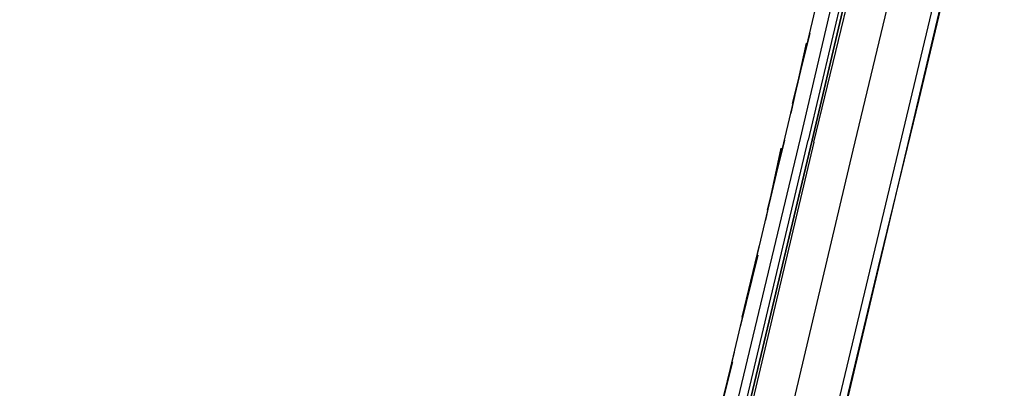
# Model space of a CAD drawing. Header units: feet. Extents: x -79 to 198, y -22 to 181.
# Tile 109 of 256: x 117 to 123.76, y 52.96 to 55.48. Entities that reach past the tile are written whole.
import ezdxf

# ---------------------------------------------------------------- set-up
doc = ezdxf.new("R2010")
doc.units = ezdxf.units.FT
doc.layers.add('A-LINEA', color=7, linetype='CONTINUOUS')

msp = doc.modelspace()

# ---------------------------------------------------------------- linework, layer by layer
at = {"layer": 'A-LINEA'}
for p, q in [((122.68, 56.4844), (120.9333, 49.0978)), ((122.36, 54.6711), (122.7467, 56.3111)), ((123.44, 56.2978), (121.68, 48.9244)), ((122.3067, 54.9111), (122.4267, 55.3911)), ((122.4, 55.3244), (122.2933, 54.8444)), ((122.1333, 54.1778), (122.2533, 54.6578)), ((122.2267, 54.6044), (122.12, 54.1111)), ((121.96, 53.4444), (122.08, 53.9378)), ((122.0667, 53.8711), (121.9467, 53.3778)), ((121.7867, 52.7111), (121.9067, 53.2044)), ((121.8933, 53.1378), (121.7733, 52.6578))]:
    msp.add_line(p, q, dxfattribs=at)
for points in [[(117, 59.0311), (123.76, 57.4311), (119.84, 40.8844)], [(123.7333, 57.2978), (123.4533, 56.1111), (123.1733, 54.9378), (122.8933, 53.7911), (122.6267, 52.6711), (122.3733, 51.5644), (122.12, 50.4844), (121.8667, 49.4311), (121.6267, 48.3911), (121.3867, 47.3778), (121.1467, 46.3778), (120.92, 45.4178), (120.6933, 44.4578), (120.4667, 43.5378), (120.2533, 42.6311), (120.0533, 41.7511), (119.84, 40.8844)], [(123.1467, 56.3644), (122.72, 54.5911), (122.2933, 52.7911)], [(122.4533, 54.6444), (122.8667, 56.3511), (122.8533, 56.3511), (122.84, 56.3511), (122.44, 54.6578), (122.84, 56.3511), (122.8267, 56.3644), (122.8133, 56.3511), (122.4133, 54.6578)], [(121.96, 52.8711), (121.96, 52.8711), (121.9333, 52.8844), (122.36, 54.6711)], [(122.4533, 54.6444), (122.0133, 52.7911), (122, 52.7911), (122, 52.8044), (122.44, 54.6578), (122, 52.8044), (121.9867, 52.8044), (121.9733, 52.8044), (122.4133, 54.6578)]]:
    msp.add_lwpolyline(points, dxfattribs=at)

doc.saveas('drawing.dxf')
